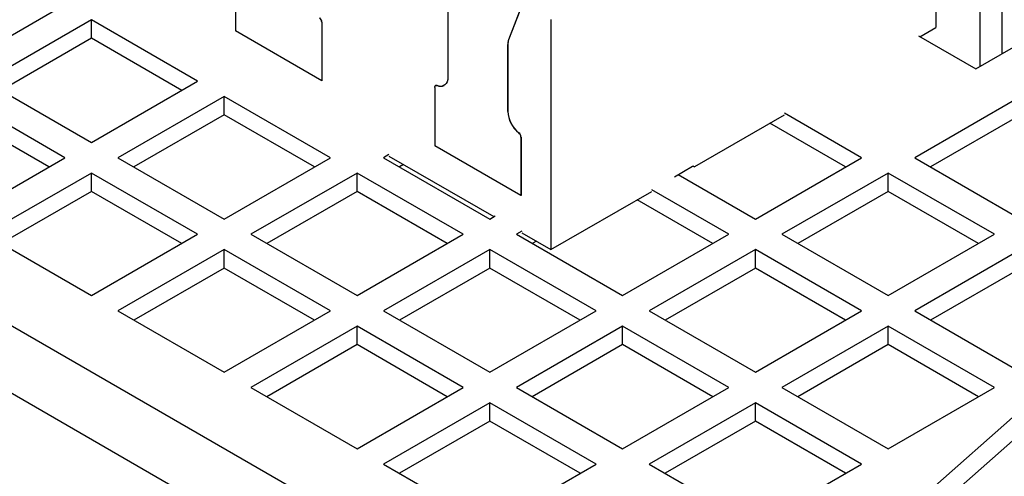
# Model space of a CAD drawing. Header units: millimetres. Extents: x 5 to 418, y 2 to 292.
# Tile 14 of 20: x 289 to 310, y 205 to 214. Entities that reach past the tile are written whole.
import ezdxf

# ---------------------------------------------------------------- set-up
doc = ezdxf.new("R2010")
doc.units = ezdxf.units.MM

msp = doc.modelspace()

# ---------------------------------------------------------------- linework, layer by layer
at = {"color": 7, "linetype": 'Continuous', "lineweight": 25}
for p, q in [((308.4428, 222.4153), (308.4428, 214.2498)), ((309.857, 213.6947), (309.857, 222.1867)), ((309.3762, 221.9091), (309.3762, 213.4171)), ((302.9698, 199.677), (267.1902, 220.3321)), ((302.0789, 198.7543), (266.8367, 219.0992)), ((293.5229, 215.4231), (293.5229, 214.1765)), ((299.7665, 215.0998), (299.3382, 213.9881)), ((287.6256, 213.4334), (289.8883, 214.7397)), ((298.0484, 214.6211), (298.0484, 213.1971)), ((299.6414, 214.7693), (299.341, 213.9898)), ((290.454, 214.4131), (288.1913, 213.1069)), ((292.7168, 213.1069), (290.454, 214.4131)), ((290.454, 214.0212), (290.454, 214.4131)), ((295.3642, 214.3634), (295.3614, 214.3618)), ((295.3614, 214.3618), (295.3614, 213.1152)), ((295.3642, 214.3634), (295.3642, 213.1168)), ((300.2432, 214.4218), (300.2432, 209.5163)), ((309.2914, 213.3681), (311.045, 214.3805)), ((295.3614, 213.1152), (293.5229, 214.1765)), ((308.1034, 214.0539), (308.4428, 214.2498)), ((290.454, 214.0212), (288.5308, 212.9109)), ((292.3773, 212.9109), (290.454, 214.0212)), ((299.3382, 213.9881), (299.341, 213.9898)), ((308.0751, 214.0702), (309.2914, 213.3681)), ((299.3212, 213.8863), (299.324, 213.8879)), ((299.3212, 212.4623), (299.3212, 213.8863)), ((299.324, 213.8879), (299.324, 212.4639)), ((302.984, 199.6688), (318.4272, 213.3199)), ((288.1913, 213.1069), (290.454, 211.8006)), ((290.454, 211.8006), (292.7168, 213.1069)), ((295.3642, 213.1168), (295.3614, 213.1152)), ((303.3234, 199.4729), (318.7666, 213.124)), ((297.7655, 212.9739), (297.7655, 211.7273)), ((297.7849, 213.0122), (297.7821, 213.0105)), ((297.8127, 213.0111), (297.8155, 213.0127)), ((289.8883, 211.4741), (287.6256, 212.7803)), ((293.2825, 212.7803), (291.0197, 211.4741)), ((295.5452, 211.4741), (293.2825, 212.7803)), ((293.2825, 212.3884), (293.2825, 212.7803)), ((310.253, 212.7803), (307.9903, 211.4741)), ((299.3212, 212.4623), (299.324, 212.4639)), ((289.5489, 211.2781), (287.6256, 212.3884)), ((293.2825, 212.3884), (291.3592, 211.2781)), ((295.2057, 211.2781), (293.2825, 212.3884)), ((303.3092, 211.2863), (305.2184, 212.3884)), ((306.8589, 211.4741), (305.2184, 212.4211)), ((310.253, 212.3884), (308.3297, 211.2781)), ((306.5194, 211.2781), (304.9072, 212.2088)), ((299.5597, 212.0058), (299.5569, 212.0042)), ((299.6068, 211.9142), (299.604, 211.9126)), ((299.604, 211.9126), (299.604, 210.6659)), ((299.6068, 211.9142), (299.6068, 210.6676)), ((299.604, 210.6659), (297.7655, 211.7273)), ((287.6256, 210.1678), (289.8883, 211.4741)), ((291.0197, 211.4741), (293.2825, 210.1678)), ((293.2825, 210.1678), (295.5452, 211.4741)), ((296.7925, 211.541), (296.6766, 211.4741)), ((296.6766, 211.4741), (298.9393, 210.1678)), ((296.7925, 211.5083), (299.027, 210.2184)), ((304.5962, 210.1678), (306.8589, 211.4741)), ((307.9903, 211.4741), (310.253, 210.1678)), ((297.1037, 211.3287), (297.016, 211.2781)), ((302.8774, 211.0696), (303.2602, 211.2907)), ((303.2716, 211.2945), (303.2892, 211.2843)), ((303.2847, 211.2885), (303.2744, 211.2945)), ((290.454, 211.1475), (288.1913, 209.8412)), ((292.7168, 209.8412), (290.454, 211.1475)), ((290.454, 210.7556), (290.454, 211.1475)), ((296.1109, 211.1475), (293.8481, 209.8412)), ((298.3736, 209.8412), (296.1109, 211.1475)), ((296.1109, 210.7556), (296.1109, 211.1475)), ((302.9557, 211.1148), (304.5962, 210.1678)), ((307.4246, 211.1475), (305.1619, 209.8412)), ((309.6873, 209.8412), (307.4246, 211.1475)), ((307.4246, 210.7556), (307.4246, 211.1475)), ((304.0305, 209.8412), (302.39, 210.7883)), ((290.454, 210.7556), (288.5308, 209.6453)), ((292.3773, 209.6453), (290.454, 210.7556)), ((296.1109, 210.7556), (294.1876, 209.6453)), ((298.0342, 209.6453), (296.1109, 210.7556)), ((299.6068, 210.6676), (299.604, 210.6659)), ((300.2432, 209.5163), (302.39, 210.7556)), ((307.4246, 210.7556), (305.5013, 209.6453)), ((309.3479, 209.6453), (307.4246, 210.7556)), ((303.691, 209.6453), (302.0788, 210.576)), ((298.9393, 210.1678), (299.0553, 210.2348)), ((288.1913, 209.8412), (290.454, 208.535)), ((290.454, 208.535), (292.7168, 209.8412)), ((293.8481, 209.8412), (296.1109, 208.535)), ((296.1109, 208.535), (298.3736, 209.8412)), ((299.621, 209.9082), (299.505, 209.8412)), ((299.505, 209.8412), (301.7677, 208.535)), ((299.621, 209.8755), (300.2432, 209.5163)), ((301.7677, 208.535), (304.0305, 209.8412)), ((305.1619, 209.8412), (307.4246, 208.535)), ((307.4246, 208.535), (309.6873, 209.8412)), ((299.9321, 209.6959), (299.8445, 209.6453)), ((293.2825, 209.5147), (291.0197, 208.2084)), ((295.5452, 208.2084), (293.2825, 209.5147)), ((293.2825, 209.1227), (293.2825, 209.5147)), ((298.9393, 209.5147), (296.6766, 208.2084)), ((301.2021, 208.2084), (298.9393, 209.5147)), ((298.9393, 209.1227), (298.9393, 209.5147)), ((304.5962, 209.5147), (302.3334, 208.2084)), ((306.8589, 208.2084), (304.5962, 209.5147)), ((304.5962, 209.1227), (304.5962, 209.5147)), ((310.253, 209.5147), (307.9903, 208.2084)), ((293.2825, 209.1227), (291.3592, 208.0125)), ((295.2057, 208.0125), (293.2825, 209.1227)), ((298.9393, 209.1227), (297.016, 208.0125)), ((300.8626, 208.0125), (298.9393, 209.1227)), ((304.5962, 209.1227), (302.6729, 208.0125)), ((306.5194, 208.0125), (304.5962, 209.1227)), ((310.253, 209.1227), (308.3297, 208.0125)), ((291.0197, 208.2084), (293.2825, 206.9022)), ((293.2825, 206.9022), (295.5452, 208.2084)), ((296.6766, 208.2084), (298.9393, 206.9022)), ((298.9393, 206.9022), (301.2021, 208.2084)), ((302.3334, 208.2084), (304.5962, 206.9022)), ((304.5962, 206.9022), (306.8589, 208.2084)), ((307.9903, 208.2084), (310.253, 206.9022)), ((296.1109, 207.8819), (293.8481, 206.5756)), ((298.3736, 206.5756), (296.1109, 207.8819)), ((296.1109, 207.4899), (296.1109, 207.8819)), ((301.7677, 207.8819), (299.505, 206.5756)), ((304.0305, 206.5756), (301.7677, 207.8819)), ((301.7677, 207.4899), (301.7677, 207.8819)), ((307.4246, 207.8819), (305.1619, 206.5756)), ((309.6873, 206.5756), (307.4246, 207.8819)), ((307.4246, 207.4899), (307.4246, 207.8819)), ((296.1109, 207.4899), (294.1876, 206.3796)), ((298.0342, 206.3796), (296.1109, 207.4899)), ((301.7677, 207.4899), (299.8445, 206.3796)), ((303.691, 206.3796), (301.7677, 207.4899)), ((307.4246, 207.4899), (305.5013, 206.3796)), ((309.3479, 206.3796), (307.4246, 207.4899)), ((293.8481, 206.5756), (296.1109, 205.2694)), ((296.1109, 205.2694), (298.3736, 206.5756)), ((299.505, 206.5756), (301.7677, 205.2694)), ((301.7677, 205.2694), (304.0305, 206.5756)), ((305.1619, 206.5756), (307.4246, 205.2694)), ((307.4246, 205.2694), (309.6873, 206.5756)), ((298.9393, 206.249), (296.6766, 204.9428)), ((301.2021, 204.9428), (298.9393, 206.249)), ((298.9393, 205.8571), (298.9393, 206.249)), ((304.5962, 206.249), (302.3334, 204.9428)), ((306.8589, 204.9428), (304.5962, 206.249)), ((304.5962, 205.8571), (304.5962, 206.249)), ((298.9393, 205.8571), (297.016, 204.7468)), ((300.8626, 204.7468), (298.9393, 205.8571)), ((304.5962, 205.8571), (302.6729, 204.7468)), ((306.5194, 204.7468), (304.5962, 205.8571)), ((296.6766, 204.9428), (298.9393, 203.6365)), ((298.9393, 203.6365), (301.2021, 204.9428)), ((302.3334, 204.9428), (304.5962, 203.6365)), ((304.5962, 203.6365), (306.8589, 204.9428))]:
    msp.add_line(p, q, dxfattribs=at)
at = {"color": 7, "linetype": 'Continuous', "lineweight": 25, "flags": 128}
for points in [[(298.0484, 213.1971), (298.044, 213.1426), (298.0311, 213.0948), (298.0101, 213.0551), (297.9815, 213.0248), (297.9464, 213.0048), (297.9056, 212.9957), (297.8606, 212.9979), (297.8127, 213.0111)], [(297.7655, 212.9739), (297.7664, 212.9848), (297.769, 212.9944), (297.7732, 213.0023), (297.7789, 213.0083), (297.7859, 213.0123), (297.7941, 213.0142), (297.8031, 213.0137), (297.8127, 213.0111)]]:
    msp.add_lwpolyline(points, dxfattribs=at)
at = {"color": 7, "linetype": 'Continuous', "lineweight": 25}
for centre, radius, start, end in [((295.2364, 214.3555), 0.1251, 2.90309, 51.54826), ((295.2392, 214.3571), 0.1251, 2.9068, 51.54455), ((299.6055, 213.891), 0.2844, 160.03171, 180.95613), ((299.6083, 213.8927), 0.2844, 160.03139, 180.95604), ((297.8008, 212.9812), 0.0348, 64.96753, 117.15489), ((297.889, 213.1702), 0.1738, 244.97394, 297.15741), ((299.9486, 212.4956), 0.6254, 182.90152, 231.55054), ((299.9457, 212.494), 0.6254, 182.90139, 231.5506), ((299.4791, 211.9062), 0.1251, 2.9013, 51.55023), ((299.4819, 211.9079), 0.1251, 2.90062, 51.55054), ((303.2714, 211.277), 0.0176, 40.52676, 129.23902), ((303.2981, 211.2999), 0.0176, 220.53095, 309.2628)]:
    msp.add_arc(centre, radius, start, end, dxfattribs=at)

doc.saveas('drawing.dxf')
